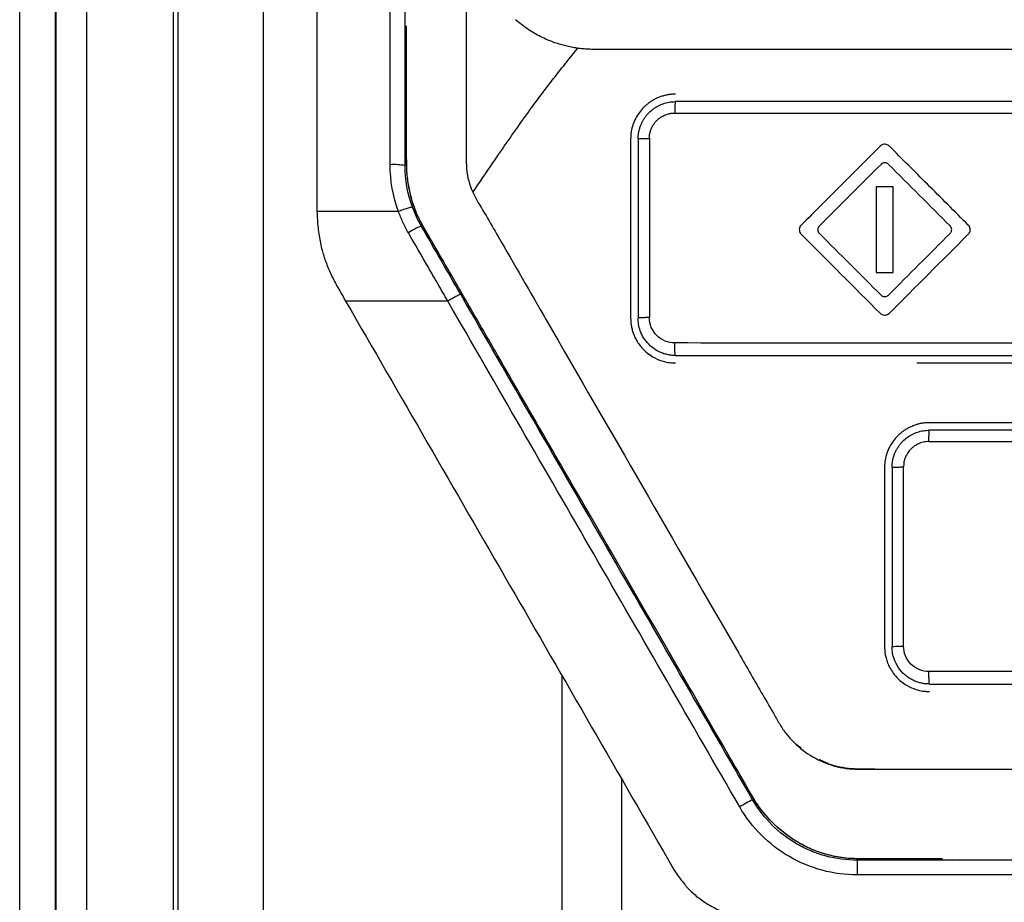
# Model space of a CAD drawing. Header units: millimetres. Extents: x -0.43 to 1.28, y -0.94 to 1.34.
# Tile 54 of 177: x 0.2452 to 0.2781, y 0.2367 to 0.2663. Entities that reach past the tile are written whole.
import ezdxf

# ---------------------------------------------------------------- set-up
doc = ezdxf.new("R2010")
doc.units = ezdxf.units.MM

msp = doc.modelspace()

# ---------------------------------------------------------------- linework, layer by layer
at = {"color": 7, "linetype": 'Continuous', "lineweight": 25}
for p, q in [((0.26564, 0.262297), (0.26564, 0.256297)), ((0.26589, 0.262297), (0.26589, 0.256297)), ((0.274432, 0.260689), (0.27386, 0.260689)), ((0.27386, 0.260689), (0.27386, 0.257829)), ((0.274432, 0.257829), (0.274432, 0.260689)), ((0.25514, 0.259872), (0.25514, 0.25987)), ((0.257866, 0.25987), (0.25514, 0.25987)), ((0.27386, 0.257829), (0.274432, 0.257829)), ((0.259518, 0.25687), (0.256098, 0.25687)), ((0.275223, 0.254797), (0.28114, 0.254797)), ((0.281994, 0.252797), (0.27564, 0.252797)), ((0.27414, 0.251297), (0.27414, 0.245297)), ((0.27439, 0.251297), (0.27439, 0.245297)), ((0.274775, 0.245315), (0.274775, 0.251315)), ((0.271344, 0.241904), (0.271181, 0.242027)), ((0.27223, 0.241381), (0.272183, 0.241394)), ((0.273812, 0.241197), (0.27323, 0.241197)), ((0.27376, 0.241197), (0.273813, 0.241197)), ((0.27323, 0.237656), (0.27323, 0.238147)), ((0.313049, 0.238147), (0.27323, 0.238147)), ((0.313049, 0.237657), (0.27323, 0.237656))]:
    msp.add_line(p, q, dxfattribs=at)
for centre, radius, start, end in [((0.257714, 0.259163), 0.0022745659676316, 80.50143, 93.141344), ((0.259654, 0.256876), 0.0027051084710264, 112.190376, 122.531035), ((0.272739, 0.234205), 0.0066853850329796, 116.811705, 121.052912)]:
    msp.add_arc(centre, radius, start, end, dxfattribs=at)
for points, knots in [([(0.2503390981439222, 0.1899658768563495), (0.2503386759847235, 0.2215317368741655), (0.2503382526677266, 0.2531841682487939), (0.2503374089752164, 0.3162690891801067), (0.2503369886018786, 0.3477014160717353), (0.2503365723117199, 0.3788284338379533)], [0, 0, 0, 0, 0.5, 0.5, 1, 1, 1, 1]), ([(0.2505001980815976, 0.189965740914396), (0.2505000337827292, 0.1908375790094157), (0.2504997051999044, 0.1925811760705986), (0.2504992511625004, 0.1951971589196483), (0.2504988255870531, 0.1978133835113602), (0.2504984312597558, 0.2004298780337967), (0.2504980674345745, 0.2030466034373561), (0.2504977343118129, 0.2056635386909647), (0.2504974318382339, 0.2082806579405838), (0.2504971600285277, 0.210897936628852), (0.2504969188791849, 0.2135153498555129), (0.2504967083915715, 0.216132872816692), (0.2504965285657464, 0.2187504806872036), (0.2504963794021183, 0.2213681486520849), (0.2504962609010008, 0.2239858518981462), (0.2504961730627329, 0.2266035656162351), (0.2504961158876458, 0.2292212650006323), (0.2504960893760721, 0.2318389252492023), (0.2504960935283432, 0.2344565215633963), (0.2504961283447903, 0.2370740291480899), (0.2504961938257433, 0.2396914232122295), (0.2504962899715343, 0.2423086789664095), (0.2504964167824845, 0.2449257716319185), (0.2504965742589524, 0.2475426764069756), (0.2504967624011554, 0.2501593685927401), (0.2504969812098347, 0.2527758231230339), (0.2504972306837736, 0.2553920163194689), (0.2504977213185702, 0.259973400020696), (0.2504985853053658, 0.2665163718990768), (0.2505000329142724, 0.2750151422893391), (0.2505018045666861, 0.283501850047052), (0.2505039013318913, 0.2919819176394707), (0.2505063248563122, 0.3004509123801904), (0.2505086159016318, 0.3075021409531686), (0.2505106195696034, 0.3131346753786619), (0.2505120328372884, 0.316941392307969), (0.2505137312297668, 0.3211623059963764), (0.2505148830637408, 0.3239741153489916), (0.2505156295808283, 0.3257964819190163)], [0, 0, 0, 0, 0.0192438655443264, 0.0384859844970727, 0.0577264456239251, 0.0769653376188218, 0.096202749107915, 0.1154387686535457, 0.1346734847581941, 0.1539069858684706, 0.1731393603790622, 0.1923706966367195, 0.2116010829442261, 0.2308306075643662, 0.2500593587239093, 0.2692874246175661, 0.2885148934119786, 0.3077418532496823, 0.3269683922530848, 0.3461945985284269, 0.3654205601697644, 0.3846463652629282, 0.4038721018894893, 0.4230978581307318, 0.4423237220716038, 0.4615497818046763, 0.4807761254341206, 0.5000028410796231, 0.5625685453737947, 0.625090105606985, 0.6875705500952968, 0.7500128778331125, 0.8125586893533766, 0.8749934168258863, 0.9062483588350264, 0.937488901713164, 0.959485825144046, 1, 1, 1, 1]), ([(0.2533387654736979, 0.3257965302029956), (0.253339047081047, 0.3048860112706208), (0.2533393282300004, 0.2838467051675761), (0.2533398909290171, 0.2416824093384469), (0.2533401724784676, 0.2205574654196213), (0.2533404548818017, 0.1994760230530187)], [0, 0, 0, 0, 0.5, 0.5, 1, 1, 1, 1]), ([(0.2474370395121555, 0.1901625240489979), (0.2474370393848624, 0.1973594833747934), (0.2474370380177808, 0.2045592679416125), (0.2474370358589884, 0.2189644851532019), (0.2474370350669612, 0.2261704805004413), (0.247437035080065, 0.2477845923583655), (0.2474370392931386, 0.2621932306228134), (0.2474370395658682, 0.276584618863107)], [0, 0, 0, 0, 0.2500000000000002, 0.2500000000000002, 0.5000000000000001, 0.5000000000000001, 1, 1, 1, 1]), ([(0.2474403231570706, 0.1901625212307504), (0.2474403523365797, 0.1973595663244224), (0.2474403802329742, 0.2045594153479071), (0.2474404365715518, 0.2189647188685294), (0.2474404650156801, 0.2261707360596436), (0.2474405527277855, 0.2477848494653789), (0.2474406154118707, 0.2621934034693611), (0.2474406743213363, 0.2765846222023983)], [0, 0, 0, 0, 0.2500000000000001, 0.2500000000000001, 0.5000000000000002, 0.5000000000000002, 1, 1, 1, 1]), ([(0.2451929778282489, 0.1881512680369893), (0.2451669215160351, 0.1898887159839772), (0.2451887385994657, 0.1916265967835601), (0.2451887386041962, 0.1973618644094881), (0.2451887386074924, 0.2013581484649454), (0.2451887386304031, 0.2291348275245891), (0.2451887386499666, 0.2528536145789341), (0.2451887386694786, 0.2765099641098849)], [0, 0, 0, 0, 0.0171550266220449, 0.0171550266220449, 0.056636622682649, 0.056636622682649, 0.2916997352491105, 0.2916997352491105, 0.2916997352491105, 0.2916997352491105]), ([(0.2463963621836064, 0.2765099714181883), (0.2463969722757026, 0.2617953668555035), (0.2463975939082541, 0.247062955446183), (0.2463988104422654, 0.2175947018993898), (0.2463994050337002, 0.2028665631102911), (0.2464000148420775, 0.1881511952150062)], [0, 0, 0, 0, 0.5, 0.5, 1, 1, 1, 1]), ([(0.2601395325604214, 0.2684402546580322), (0.2601395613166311, 0.2662900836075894), (0.2601395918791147, 0.2640048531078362), (0.2601396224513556, 0.2617188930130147), (0.260139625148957, 0.2615171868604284), (0.2601386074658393, 0.2614497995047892), (0.260144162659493, 0.2613161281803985), (0.2601501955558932, 0.261249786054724), (0.2601954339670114, 0.2609209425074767), (0.2602799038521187, 0.2606670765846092), (0.2605143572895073, 0.260187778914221), (0.2606632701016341, 0.2599614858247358), (0.2609331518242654, 0.2594971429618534), (0.2610666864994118, 0.2592643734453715), (0.2617378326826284, 0.2581019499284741), (0.2644226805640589, 0.2534518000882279), (0.2673774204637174, 0.2483341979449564), (0.2699302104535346, 0.2439127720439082), (0.270333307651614, 0.2432146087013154), (0.2705348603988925, 0.2428655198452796), (0.2705996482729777, 0.2427474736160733), (0.2707432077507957, 0.2425211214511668), (0.2711377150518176, 0.2419808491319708), (0.2719115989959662, 0.2414241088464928), (0.2726889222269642, 0.2412361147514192), (0.2730870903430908, 0.241197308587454), (0.2732216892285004, 0.2411967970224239), (0.2734907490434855, 0.2411968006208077), (0.2757777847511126, 0.2411968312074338), (0.2823711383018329, 0.2411969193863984), (0.2931398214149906, 0.2411970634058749), (0.3039085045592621, 0.2411972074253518), (0.3105018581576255, 0.241197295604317), (0.3127888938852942, 0.2411973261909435), (0.3130579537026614, 0.2411973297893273), (0.3131923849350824, 0.2412003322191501), (0.3135911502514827, 0.2412426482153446), (0.3143723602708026, 0.2414306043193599), (0.3151514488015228, 0.241976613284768), (0.3155396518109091, 0.2425195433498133), (0.3156796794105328, 0.2427481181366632), (0.3157448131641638, 0.2428659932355), (0.3159463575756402, 0.2432150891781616), (0.3163494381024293, 0.243913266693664), (0.3189021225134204, 0.2483347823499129), (0.3218567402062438, 0.2534524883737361), (0.3245414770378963, 0.2581027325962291), (0.3252125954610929, 0.2592651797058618), (0.3253460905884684, 0.2594979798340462), (0.3256160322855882, 0.2599622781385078), (0.3257655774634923, 0.2601880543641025), (0.325998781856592, 0.2606683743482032), (0.3261046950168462, 0.2609854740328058), (0.326135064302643, 0.2613170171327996), (0.3261406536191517, 0.2614506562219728), (0.326139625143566, 0.2615180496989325), (0.3261396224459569, 0.2617197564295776), (0.3261395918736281, 0.2640057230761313), (0.3261395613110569, 0.2662909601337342), (0.3261395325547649, 0.2684411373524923)], [0, 0, 0, 0, 0.0624999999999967, 0.0664062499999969, 0.0664062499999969, 0.0683593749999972, 0.0683593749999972, 0.0703124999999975, 0.0703124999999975, 0.0781249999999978, 0.0781249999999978, 0.0859374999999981, 0.0859374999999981, 0.0937499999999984, 0.0937499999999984, 0.1249999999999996, 0.2500000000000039, 0.2656250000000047, 0.2734375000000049, 0.2734375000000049, 0.2773437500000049, 0.2773437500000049, 0.2812500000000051, 0.296875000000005, 0.3046875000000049, 0.3046875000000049, 0.3085937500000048, 0.3085937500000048, 0.3125000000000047, 0.3750000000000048, 0.5000000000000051, 0.6250000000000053, 0.6875000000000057, 0.6914062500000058, 0.6914062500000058, 0.6953125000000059, 0.6953125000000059, 0.7031250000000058, 0.7187500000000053, 0.7226562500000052, 0.7226562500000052, 0.7265625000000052, 0.7265625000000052, 0.734375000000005, 0.7500000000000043, 0.8749999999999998, 0.9062499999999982, 0.9062499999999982, 0.9140624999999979, 0.9140624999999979, 0.9218749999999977, 0.9218749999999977, 0.9296874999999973, 0.9316406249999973, 0.9316406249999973, 0.9335937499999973, 0.9335937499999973, 0.9374999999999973, 1, 1, 1, 1]), ([(0.2760823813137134, 0.2381968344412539), (0.2756498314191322, 0.2381969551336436), (0.2747625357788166, 0.2381972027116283), (0.2736852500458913, 0.2381957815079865), (0.2729414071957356, 0.238198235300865), (0.2725598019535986, 0.2382529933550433), (0.2721768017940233, 0.2383363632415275), (0.2717047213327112, 0.2384968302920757), (0.2710833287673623, 0.2388185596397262), (0.2704427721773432, 0.2393081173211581), (0.2699388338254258, 0.239897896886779), (0.269634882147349, 0.2404218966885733), (0.2693326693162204, 0.2409491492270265), (0.2685085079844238, 0.2423731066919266), (0.2667976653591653, 0.2453397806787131), (0.2642042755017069, 0.2498297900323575), (0.2619008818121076, 0.2538196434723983), (0.2602336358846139, 0.2567076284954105), (0.2595133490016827, 0.2579545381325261), (0.2590232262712, 0.2588042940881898), (0.2588020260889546, 0.2591856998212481), (0.2586324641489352, 0.2594831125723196), (0.2585140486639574, 0.2597122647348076), (0.2584209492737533, 0.2599370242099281), (0.2583088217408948, 0.2602621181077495), (0.258207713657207, 0.2606886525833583), (0.2581474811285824, 0.2611564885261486), (0.2581409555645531, 0.2616945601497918), (0.2581387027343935, 0.2625009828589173), (0.258139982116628, 0.2636095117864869), (0.2581396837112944, 0.2648739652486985), (0.2581397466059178, 0.2656904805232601), (0.2581397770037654, 0.2660851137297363)], [0, 0, 0, 0, 0.0360338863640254, 0.0739168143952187, 0.0898368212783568, 0.0978827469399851, 0.1059852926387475, 0.1224784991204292, 0.1392494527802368, 0.1641034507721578, 0.1891842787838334, 0.2032990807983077, 0.2145465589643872, 0.2398504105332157, 0.3404320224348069, 0.5000483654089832, 0.672189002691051, 0.7246628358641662, 0.7782062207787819, 0.7923123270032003, 0.806497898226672, 0.8149885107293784, 0.8208725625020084, 0.8280044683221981, 0.8352655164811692, 0.8495523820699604, 0.8645061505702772, 0.8745262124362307, 0.8944412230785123, 0.9318326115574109, 0.9670537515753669, 1, 1, 1, 1]), ([(0.2634701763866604, 0.2654118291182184), (0.2634108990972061, 0.2654272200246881), (0.2632870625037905, 0.2654593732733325), (0.2630970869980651, 0.2655210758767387), (0.2628957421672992, 0.2655974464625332), (0.2626847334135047, 0.2656915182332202), (0.2624649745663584, 0.2658055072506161), (0.2622387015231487, 0.265942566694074), (0.2620074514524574, 0.2661030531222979), (0.2618596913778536, 0.2662271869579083), (0.261783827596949, 0.2662909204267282)], [0, 0, 0, 0, 0.095627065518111, 0.1997751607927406, 0.3118255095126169, 0.4319384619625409, 0.56058630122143, 0.698456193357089, 0.8451797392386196, 1, 1, 1, 1]), ([(0.26035844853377, 0.260509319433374), (0.2605819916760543, 0.260839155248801), (0.2609731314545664, 0.26141627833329), (0.2615361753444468, 0.2622375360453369), (0.2621636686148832, 0.2631302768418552), (0.2629317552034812, 0.2641702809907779), (0.2635541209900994, 0.2649454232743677), (0.2638672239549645, 0.2653353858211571)], [0, 0, 0, 0, 0.2002559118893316, 0.3503934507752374, 0.5004325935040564, 0.7486750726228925, 1, 1, 1, 1]), ([(0.2644230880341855, 0.2652966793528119), (0.2643586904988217, 0.2652975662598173), (0.2642301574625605, 0.2652993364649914), (0.2640380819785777, 0.2653136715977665), (0.2638473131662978, 0.2653367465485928), (0.2636576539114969, 0.2653685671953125), (0.263532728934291, 0.2653973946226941), (0.2634701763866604, 0.2654118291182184)], [0, 0, 0, 0, 0.2007021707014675, 0.4005876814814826, 0.6001228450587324, 0.799773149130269, 1, 1, 1, 1]), ([(0.3218560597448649, 0.265297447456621), (0.3211959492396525, 0.2652974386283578), (0.3198759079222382, 0.2652974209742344), (0.3178954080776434, 0.2652973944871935), (0.3159149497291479, 0.2652973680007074), (0.3139344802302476, 0.2652973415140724), (0.3119540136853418, 0.2652973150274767), (0.3099735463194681, 0.2652972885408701), (0.3079930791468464, 0.2652972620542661), (0.3060126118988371, 0.265297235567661), (0.3040321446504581, 0.2652972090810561), (0.3020516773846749, 0.2652971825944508), (0.3000712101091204, 0.2652971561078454), (0.2980907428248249, 0.2652971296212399), (0.2961102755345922, 0.2652971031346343), (0.2941298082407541, 0.2652970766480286), (0.2921493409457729, 0.265297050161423), (0.2901688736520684, 0.2652970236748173), (0.2881884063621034, 0.2652969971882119), (0.2862079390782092, 0.2652969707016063), (0.2842274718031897, 0.2652969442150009), (0.2822470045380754, 0.2652969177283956), (0.2802665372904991, 0.2652968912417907), (0.2782860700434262, 0.2652968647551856), (0.2763056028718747, 0.2652968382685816), (0.2743251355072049, 0.265296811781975), (0.2723446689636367, 0.2652967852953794), (0.2703641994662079, 0.2652967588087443), (0.2683837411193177, 0.2652967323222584), (0.2664032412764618, 0.2652967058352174), (0.265083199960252, 0.2652966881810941), (0.264423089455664, 0.2652966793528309)], [0, 0, 0, 0, 0.0345266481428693, 0.0690438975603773, 0.1035524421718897, 0.1380529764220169, 0.1725461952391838, 0.2070327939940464, 0.2415134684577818, 0.2759889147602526, 0.3104598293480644, 0.3449269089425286, 0.3793908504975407, 0.4138523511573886, 0.4483121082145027, 0.482770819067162, 0.5172291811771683, 0.5516878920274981, 0.5861476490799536, 0.6206091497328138, 0.6550730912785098, 0.6895401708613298, 0.7240110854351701, 0.758486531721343, 0.7929672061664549, 0.82745380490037, 0.8619470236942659, 0.8964475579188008, 0.9309561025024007, 0.9654733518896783, 1, 1, 1, 1]), ([(0.2671395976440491, 0.2637967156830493), (0.2670975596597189, 0.2637956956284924), (0.2670141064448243, 0.2637936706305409), (0.26689069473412, 0.2637775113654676), (0.2667707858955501, 0.2637523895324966), (0.2666550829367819, 0.2637179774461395), (0.2665442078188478, 0.2636751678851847), (0.2664386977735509, 0.2636245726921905), (0.2663390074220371, 0.2635669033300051), (0.2662455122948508, 0.2635028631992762), (0.2661585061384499, 0.2634331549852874), (0.2660491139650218, 0.2633314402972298), (0.2659253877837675, 0.2631873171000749), (0.2658026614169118, 0.2629903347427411), (0.2657109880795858, 0.262772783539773), (0.2656510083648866, 0.2625392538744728), (0.2656434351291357, 0.2623780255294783), (0.2656396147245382, 0.2622966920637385)], [0, 0, 0, 0, 0.0536020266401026, 0.1064099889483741, 0.1584249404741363, 0.209647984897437, 0.2600802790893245, 0.3097230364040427, 0.3585775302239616, 0.4066450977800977, 0.4539271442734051, 0.5004251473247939, 0.5967242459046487, 0.6948189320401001, 0.7947218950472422, 0.8964451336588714, 1, 1, 1, 1]), ([(0.2658896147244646, 0.2622966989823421), (0.2658905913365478, 0.2623342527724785), (0.2658925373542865, 0.2624090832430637), (0.2659081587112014, 0.26252002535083), (0.2659326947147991, 0.2626283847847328), (0.265966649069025, 0.2627333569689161), (0.2660093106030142, 0.262834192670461), (0.2660602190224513, 0.2629302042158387), (0.2661187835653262, 0.2630207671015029), (0.2661844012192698, 0.2631053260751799), (0.2662723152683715, 0.2632006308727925), (0.2663905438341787, 0.2633028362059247), (0.2665475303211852, 0.263403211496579), (0.2667272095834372, 0.263482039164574), (0.2669270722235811, 0.263536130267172), (0.2670676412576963, 0.2635431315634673), (0.2671396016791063, 0.263546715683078)], [0, 0, 0, 0, 0.0574115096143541, 0.1143993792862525, 0.1709645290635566, 0.2271078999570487, 0.2828304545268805, 0.3381331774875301, 0.3930170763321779, 0.4474831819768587, 0.5015325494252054, 0.5909947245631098, 0.6855696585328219, 0.7852606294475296, 0.8900701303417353, 1, 1, 1, 1]), ([(0.2671395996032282, 0.2635467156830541), (0.2671369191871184, 0.2635467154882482), (0.2671340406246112, 0.263538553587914), (0.2671284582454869, 0.2635018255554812), (0.2671257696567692, 0.263473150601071), (0.2671212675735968, 0.2633995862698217), (0.2671194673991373, 0.2633549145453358), (0.2671170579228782, 0.263261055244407), (0.2671164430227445, 0.2632121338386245), (0.2671163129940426, 0.2631662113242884)], [0, 0, 0, 0, 0.25, 0.25, 0.5, 0.5, 0.75, 0.75, 1, 1, 1, 1]), ([(0.2662661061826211, 0.2623183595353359), (0.2662667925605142, 0.2623437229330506), (0.2662679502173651, 0.2623865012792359), (0.2662763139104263, 0.2624486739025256), (0.2662899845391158, 0.2625195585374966), (0.2663138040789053, 0.2626000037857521), (0.2663875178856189, 0.262774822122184), (0.2664958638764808, 0.2629128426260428), (0.2666183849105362, 0.2630051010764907), (0.266648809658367, 0.2630258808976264), (0.2666784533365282, 0.2630443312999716), (0.2667375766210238, 0.2630782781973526), (0.266834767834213, 0.2631216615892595), (0.2669450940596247, 0.2631502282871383), (0.267039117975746, 0.2631638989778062), (0.2670869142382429, 0.2631653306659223), (0.2671163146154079, 0.2631662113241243)], [0, 0, 0, 0, 0.057271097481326, 0.0965944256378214, 0.1415092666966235, 0.2202343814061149, 0.2853458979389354, 0.569862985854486, 0.5984488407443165, 0.6316433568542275, 0.6529734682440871, 0.6772564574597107, 0.7855383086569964, 0.8920291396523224, 0.9335850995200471, 1, 1, 1, 1]), ([(0.2589844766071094, 0.2588708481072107), (0.2589075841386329, 0.2590040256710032), (0.2588305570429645, 0.2591374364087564), (0.2586762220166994, 0.2594047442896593), (0.25859895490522, 0.2595387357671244), (0.2584035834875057, 0.2599548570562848), (0.2582145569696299, 0.2605371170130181), (0.2581484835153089, 0.2611499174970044), (0.2581375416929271, 0.2616118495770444), (0.2581396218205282, 0.261766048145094), (0.2581396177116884, 0.2620732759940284), (0.2581396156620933, 0.2622265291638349), (0.2581396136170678, 0.2623794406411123)], [0, 0, 0, 0, 0.1249999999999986, 0.1249999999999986, 0.2499999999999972, 0.2499999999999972, 0.4999999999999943, 0.7499999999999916, 0.7499999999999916, 0.8749999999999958, 0.8749999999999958, 1, 1, 1, 1]), ([(0.2658896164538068, 0.2622987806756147), (0.265889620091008, 0.2623009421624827), (0.2658976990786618, 0.2623032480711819), (0.2659339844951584, 0.2623076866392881), (0.2659622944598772, 0.2623098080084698), (0.2660349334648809, 0.2623133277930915), (0.26607909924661, 0.2623147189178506), (0.2661719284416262, 0.2623165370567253), (0.2662204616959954, 0.2623169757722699), (0.2662661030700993, 0.2623170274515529)], [0, 0, 0, 0, 0.25, 0.25, 0.5, 0.5, 0.75, 0.75, 1, 1, 1, 1]), ([(0.2739927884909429, 0.2620557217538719), (0.273575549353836, 0.2616384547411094), (0.272694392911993, 0.2607572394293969), (0.2718132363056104, 0.2598760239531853), (0.2713493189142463, 0.2594120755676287)], [0, 0, 0, 0, 0.473513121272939, 0.9999999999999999, 0.9999999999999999, 0.9999999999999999, 0.9999999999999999]), ([(0.2742617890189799, 0.262085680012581), (0.2742204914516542, 0.2621117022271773), (0.2741703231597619, 0.2621229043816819), (0.2740739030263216, 0.2621123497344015), (0.274027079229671, 0.2620900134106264), (0.2739927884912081, 0.262055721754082)], [0, 0, 0, 0, 0.5, 0.5, 1, 1, 1, 1]), ([(0.2769429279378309, 0.2594121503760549), (0.2764856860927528, 0.2598693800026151), (0.2756043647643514, 0.2607506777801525), (0.2747232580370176, 0.2616317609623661), (0.2742992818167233, 0.2620557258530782)], [0, 0, 0, 0, 0.5188140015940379, 1, 1, 1, 1]), ([(0.2740507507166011, 0.2614714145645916), (0.2740455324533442, 0.2614678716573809), (0.2740348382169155, 0.2614606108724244), (0.2740254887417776, 0.2614516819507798), (0.274020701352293, 0.2614471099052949)], [0, 0, 0, 0, 0.4879509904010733, 1, 1, 1, 1]), ([(0.2742713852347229, 0.2614471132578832), (0.2742612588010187, 0.2614561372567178), (0.2742413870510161, 0.2614738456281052), (0.2742048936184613, 0.2614910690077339), (0.2741590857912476, 0.2615004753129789), (0.2741042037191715, 0.2614991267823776), (0.2740682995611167, 0.2614805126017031), (0.2740507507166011, 0.2614714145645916)], [0, 0, 0, 0, 0.1695983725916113, 0.3328137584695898, 0.4987136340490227, 0.7549866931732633, 1, 1, 1, 1]), ([(0.2551397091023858, 0.2598699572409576), (0.2551430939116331, 0.2597760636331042), (0.255149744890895, 0.2595915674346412), (0.2551735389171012, 0.2593205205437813), (0.2552074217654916, 0.259060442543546), (0.2552523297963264, 0.2588117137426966), (0.2553214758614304, 0.2585170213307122), (0.2554321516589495, 0.2581703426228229), (0.2555979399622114, 0.2577670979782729), (0.2557381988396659, 0.2575039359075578), (0.2558101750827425, 0.2573688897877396)], [0, 0, 0, 0, 0.1076864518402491, 0.2115984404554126, 0.31174984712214, 0.408222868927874, 0.501171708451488, 0.6584970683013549, 0.8247519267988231, 1, 1, 1, 1]), ([(0.2583358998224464, 0.2600152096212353), (0.2583349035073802, 0.2600179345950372), (0.2583239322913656, 0.2600172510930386), (0.2582770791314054, 0.2600065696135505), (0.2582410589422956, 0.259996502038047), (0.2581497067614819, 0.2599682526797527), (0.2580946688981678, 0.2599501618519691), (0.2579802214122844, 0.2599109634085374), (0.257921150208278, 0.2598899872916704), (0.2578663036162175, 0.259869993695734)], [0, 0, 0, 0, 0.25, 0.25, 0.5, 0.5, 0.75, 0.75, 1, 1, 1, 1]), ([(0.2581992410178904, 0.2591568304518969), (0.2581670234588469, 0.259214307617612), (0.2581026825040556, 0.2593290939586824), (0.2580159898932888, 0.2595062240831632), (0.2579360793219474, 0.2596861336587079), (0.257889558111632, 0.2598087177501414), (0.2578663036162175, 0.2598699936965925)], [0, 0, 0, 0, 0.2507927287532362, 0.500852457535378, 0.7504917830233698, 1, 1, 1, 1]), ([(0.2769725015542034, 0.2591426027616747), (0.2769987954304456, 0.2591839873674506), (0.2770100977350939, 0.2592343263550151), (0.2769996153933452, 0.2593309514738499), (0.2769772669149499, 0.2593778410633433), (0.2769429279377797, 0.2594121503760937)], [0, 0, 0, 0, 0.5, 0.5, 1, 1, 1, 1]), ([(0.2595183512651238, 0.2568700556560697), (0.259408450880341, 0.2570606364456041), (0.2591886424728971, 0.2574418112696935), (0.2587488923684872, 0.2582040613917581), (0.2584191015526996, 0.2587757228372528), (0.2581992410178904, 0.2591568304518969)], [0, 0, 0, 0, 0.2499869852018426, 0.4999913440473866, 1, 1, 1, 1]), ([(0.2713196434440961, 0.2593750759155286), (0.2712936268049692, 0.25933405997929), (0.2712821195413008, 0.2592833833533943), (0.2712926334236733, 0.2591868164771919), (0.2713149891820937, 0.2591399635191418), (0.2713493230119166, 0.2591056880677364)], [0, 0, 0, 0, 0.5, 0.5, 1, 1, 1, 1]), ([(0.2719578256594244, 0.2593842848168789), (0.2719488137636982, 0.2593741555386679), (0.2719311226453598, 0.2593542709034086), (0.2719139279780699, 0.2593177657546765), (0.271904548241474, 0.2592719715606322), (0.2719058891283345, 0.2592171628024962), (0.2719243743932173, 0.2591813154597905), (0.2719334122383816, 0.2591637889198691)], [0, 0, 0, 0, 0.1693972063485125, 0.3325411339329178, 0.4985343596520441, 0.7548226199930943, 0.9999999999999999, 0.9999999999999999, 0.9999999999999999, 0.9999999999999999]), ([(0.2719334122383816, 0.2591637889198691), (0.2719369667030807, 0.259158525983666), (0.2719442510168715, 0.259147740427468), (0.2719532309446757, 0.2591383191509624), (0.2719578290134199, 0.2591334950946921)], [0, 0, 0, 0, 0.4879615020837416, 0.9999999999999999, 0.9999999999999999, 0.9999999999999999, 0.9999999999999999]), ([(0.2763588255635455, 0.2593539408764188), (0.2763552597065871, 0.2593592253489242), (0.2763479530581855, 0.2593700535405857), (0.276338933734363, 0.2593795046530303), (0.2763343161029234, 0.2593843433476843)], [0, 0, 0, 0, 0.4880290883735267, 1, 1, 1, 1]), ([(0.2763343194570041, 0.2591335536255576), (0.2763433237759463, 0.2591436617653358), (0.2763610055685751, 0.2591635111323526), (0.2763781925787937, 0.2591999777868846), (0.2763875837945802, 0.2592457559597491), (0.276386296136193, 0.2593005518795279), (0.2763678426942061, 0.2593364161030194), (0.2763588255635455, 0.2593539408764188)], [0, 0, 0, 0, 0.1692415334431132, 0.3323398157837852, 0.4983914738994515, 0.7548929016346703, 1, 1, 1, 1]), ([(0.2599513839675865, 0.2570961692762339), (0.2599501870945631, 0.2570982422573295), (0.2599398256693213, 0.2570952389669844), (0.2598963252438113, 0.2570759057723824), (0.25986306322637, 0.2570594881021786), (0.25977892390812, 0.2570155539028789), (0.2597283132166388, 0.2569881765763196), (0.2596230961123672, 0.2569298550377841), (0.2595687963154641, 0.2568990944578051), (0.2595183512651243, 0.2568700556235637)], [0, 0, 0, 0, 0.25, 0.25, 0.5, 0.5, 0.75, 0.75, 1, 1, 1, 1]), ([(0.2697230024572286, 0.2401717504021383), (0.2680940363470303, 0.2429931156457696), (0.2664652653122, 0.2458141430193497), (0.2640223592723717, 0.2500452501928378), (0.2632081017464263, 0.2514555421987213), (0.2615796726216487, 0.254275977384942), (0.260765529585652, 0.2556860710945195), (0.2599513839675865, 0.2570961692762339)], [0, 0, 0, 0, 0.5000000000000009, 0.5000000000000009, 0.7500000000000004, 0.7500000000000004, 1, 1, 1, 1]), ([(0.2560982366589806, 0.2568699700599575), (0.257013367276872, 0.2552855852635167), (0.2579284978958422, 0.2537011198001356), (0.2597587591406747, 0.2505316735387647), (0.260673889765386, 0.2489467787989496), (0.2625041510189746, 0.2457766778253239), (0.263419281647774, 0.2441914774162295), (0.2652495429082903, 0.2410208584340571), (0.2661646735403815, 0.2394354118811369), (0.2670798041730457, 0.2378499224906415)], [0, 0, 0, 0, 0.25, 0.25, 0.5, 0.5, 0.75, 0.75, 1, 1, 1, 1]), ([(0.2692899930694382, 0.2399323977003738), (0.2676613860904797, 0.242756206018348), (0.266032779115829, 0.2455796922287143), (0.2635898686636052, 0.2498141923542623), (0.2627755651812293, 0.25122556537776), (0.2611469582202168, 0.2540480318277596), (0.2603326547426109, 0.2554590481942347), (0.2595183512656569, 0.2568700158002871)], [0, 0, 0, 0, 0.4999999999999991, 0.4999999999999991, 0.7499999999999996, 0.7499999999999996, 1, 1, 1, 1]), ([(0.2740207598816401, 0.2570707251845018), (0.2740308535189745, 0.2570617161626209), (0.2740506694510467, 0.2570440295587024), (0.2740871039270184, 0.2570268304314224), (0.274132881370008, 0.2570174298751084), (0.2741877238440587, 0.2570187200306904), (0.2742236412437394, 0.2570372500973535), (0.2742411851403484, 0.2570463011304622)], [0, 0, 0, 0, 0.1693550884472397, 0.3324796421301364, 0.4984558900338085, 0.7550201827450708, 1, 1, 1, 1]), ([(0.2742411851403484, 0.2570463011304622), (0.2742464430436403, 0.2570498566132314), (0.2742572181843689, 0.2570571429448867), (0.2742666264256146, 0.2570661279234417), (0.2742714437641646, 0.2570707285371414)], [0, 0, 0, 0, 0.4879660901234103, 1, 1, 1, 1]), ([(0.2740303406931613, 0.2564321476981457), (0.2740716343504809, 0.256406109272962), (0.2741218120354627, 0.2563949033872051), (0.2742182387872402, 0.2564054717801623), (0.2742650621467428, 0.2564278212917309), (0.2742993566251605, 0.2564621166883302)], [0, 0, 0, 0, 0.5, 0.5, 1, 1, 1, 1]), ([(0.265639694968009, 0.2562966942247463), (0.2656405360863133, 0.2562586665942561), (0.2656422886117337, 0.2561794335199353), (0.265657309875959, 0.2560565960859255), (0.2656839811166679, 0.2559261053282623), (0.2657254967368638, 0.2557895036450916), (0.2657838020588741, 0.255648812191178), (0.2658610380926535, 0.255506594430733), (0.265959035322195, 0.2553659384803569), (0.2661378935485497, 0.2551642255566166), (0.2664072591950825, 0.2549665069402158), (0.2667352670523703, 0.2548426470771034), (0.2669724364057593, 0.2548011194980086), (0.2670960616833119, 0.254797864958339), (0.2671397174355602, 0.2547967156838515)], [0, 0, 0, 0, 0.0484251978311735, 0.1008970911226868, 0.1574162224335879, 0.217982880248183, 0.2825971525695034, 0.351258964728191, 0.4239681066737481, 0.5007242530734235, 0.6946083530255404, 0.8425660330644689, 0.9444053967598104, 1, 1, 1, 1]), ([(0.2662664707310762, 0.2563155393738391), (0.2662207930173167, 0.2563154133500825), (0.2661722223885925, 0.2563148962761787), (0.2660793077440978, 0.2563129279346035), (0.2660350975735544, 0.2563114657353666), (0.2659624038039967, 0.2563078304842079), (0.2659340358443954, 0.2563056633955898), (0.2658978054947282, 0.2563011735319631), (0.2658896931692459, 0.2562988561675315), (0.2658896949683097, 0.2562966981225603)], [0, 0, 0, 0, 0.25, 0.25, 0.5, 0.5, 0.75, 0.75, 1, 1, 1, 1]), ([(0.2671397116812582, 0.2550467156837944), (0.267103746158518, 0.2550476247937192), (0.2670243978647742, 0.2550496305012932), (0.2668953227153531, 0.2550682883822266), (0.2667474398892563, 0.2551060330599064), (0.2665849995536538, 0.2551714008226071), (0.2664146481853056, 0.2552713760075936), (0.2662328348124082, 0.2554236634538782), (0.266071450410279, 0.2556276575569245), (0.265958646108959, 0.2558647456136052), (0.2658993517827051, 0.2560882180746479), (0.2658927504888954, 0.2562307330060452), (0.265889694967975, 0.256296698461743)], [0, 0, 0, 0, 0.0549919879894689, 0.1213250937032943, 0.198994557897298, 0.2879945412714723, 0.3883182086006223, 0.4999577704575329, 0.6491870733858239, 0.7822829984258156, 0.8992259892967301, 1, 1, 1, 1]), ([(0.2671173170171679, 0.2554654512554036), (0.266894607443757, 0.2554654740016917), (0.2666731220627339, 0.2555572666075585), (0.2663588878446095, 0.2558711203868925), (0.266266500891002, 0.2560915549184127), (0.2662664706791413, 0.2563155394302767)], [0, 0, 0, 0, 0.5, 0.5, 1, 1, 1, 1]), ([(0.267139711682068, 0.2550467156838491), (0.2671370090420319, 0.2550467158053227), (0.26713407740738, 0.2550557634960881), (0.267128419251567, 0.2550968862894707), (0.2671257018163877, 0.2551292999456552), (0.2671212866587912, 0.2552118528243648), (0.2671195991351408, 0.255261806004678), (0.2671175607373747, 0.2553645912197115), (0.2671171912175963, 0.2554172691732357), (0.2671173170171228, 0.2554654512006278)], [0, 0, 0, 0, 0.25, 0.25, 0.5, 0.5, 0.75, 0.75, 1, 1, 1, 1]), ([(0.2756397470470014, 0.2527968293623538), (0.2755981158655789, 0.2527958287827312), (0.2755153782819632, 0.2527938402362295), (0.2753928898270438, 0.2527779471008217), (0.2752735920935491, 0.2527531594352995), (0.2751581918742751, 0.2527190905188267), (0.2750473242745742, 0.2526765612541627), (0.2749415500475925, 0.2526261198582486), (0.2748413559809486, 0.2525684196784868), (0.2747471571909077, 0.2525041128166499), (0.2746592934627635, 0.2524338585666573), (0.2745504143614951, 0.2523326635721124), (0.2744277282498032, 0.2521901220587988), (0.2743055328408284, 0.2519955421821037), (0.2742129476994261, 0.2517784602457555), (0.2741515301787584, 0.2515430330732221), (0.2741437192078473, 0.2513796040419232), (0.2741397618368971, 0.2512968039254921)], [0, 0, 0, 0, 0.0530421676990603, 0.1054157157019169, 0.1571213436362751, 0.2081597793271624, 0.2585317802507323, 0.3082381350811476, 0.3572796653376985, 0.4056572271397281, 0.4533717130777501, 0.500424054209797, 0.5948337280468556, 0.6919897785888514, 0.7918988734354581, 0.8945670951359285, 1, 1, 1, 1]), ([(0.2743897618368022, 0.2512968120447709), (0.2743906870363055, 0.2513333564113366), (0.2743925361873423, 0.2514063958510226), (0.274407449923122, 0.2515150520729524), (0.2744310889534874, 0.2516218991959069), (0.2744641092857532, 0.2517261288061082), (0.274505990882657, 0.2518269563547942), (0.274556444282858, 0.2519236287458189), (0.2746150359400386, 0.2520154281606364), (0.2746813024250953, 0.2521016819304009), (0.2747722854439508, 0.2522009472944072), (0.274895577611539, 0.2523070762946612), (0.275058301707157, 0.2524091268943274), (0.2752393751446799, 0.2524861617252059), (0.2754352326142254, 0.252537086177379), (0.2755710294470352, 0.2525435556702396), (0.2756397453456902, 0.2525468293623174)], [0, 0, 0, 0, 0.0558727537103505, 0.1116701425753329, 0.1673926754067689, 0.2230408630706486, 0.2786152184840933, 0.3341162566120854, 0.3895444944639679, 0.4449004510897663, 0.5001846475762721, 0.5951629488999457, 0.6926310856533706, 0.7925917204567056, 0.8950472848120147, 1, 1, 1, 1]), ([(0.27562494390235, 0.2521647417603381), (0.2756250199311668, 0.2522107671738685), (0.2756254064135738, 0.2522598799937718), (0.2756269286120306, 0.252354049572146), (0.2756280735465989, 0.2523989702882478), (0.2756309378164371, 0.2524728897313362), (0.2756326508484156, 0.2525017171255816), (0.2756362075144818, 0.2525386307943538), (0.2756380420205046, 0.2525468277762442), (0.2756397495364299, 0.2525468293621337)], [0, 0, 0, 0, 0.25, 0.25, 0.5, 0.5, 0.75, 0.75, 1, 1, 1, 1]), ([(0.2756248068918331, 0.2521649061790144), (0.2755919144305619, 0.2521639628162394), (0.2755271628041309, 0.2521621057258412), (0.2754322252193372, 0.2521463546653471), (0.2753414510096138, 0.2521209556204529), (0.2752548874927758, 0.2520850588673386), (0.2751725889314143, 0.2520389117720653), (0.2750945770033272, 0.2519824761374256), (0.2750043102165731, 0.2519008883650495), (0.2749107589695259, 0.2517900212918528), (0.274831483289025, 0.251643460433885), (0.2747826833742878, 0.2514833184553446), (0.2747772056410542, 0.2513718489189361), (0.2747744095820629, 0.2513149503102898)], [0, 0, 0, 0, 0.0738253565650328, 0.1453315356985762, 0.2154158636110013, 0.2850306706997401, 0.3551474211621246, 0.426717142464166, 0.5006348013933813, 0.6278659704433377, 0.7500945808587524, 0.8724380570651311, 0.9999999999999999, 0.9999999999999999, 0.9999999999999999, 0.9999999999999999]), ([(0.2743897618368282, 0.2512968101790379), (0.274389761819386, 0.2512988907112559), (0.2743980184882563, 0.2513011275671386), (0.2744352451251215, 0.2513054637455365), (0.2744643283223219, 0.2513075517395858), (0.2745388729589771, 0.251311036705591), (0.2745841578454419, 0.2513124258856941), (0.2746789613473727, 0.2513142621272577), (0.2747283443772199, 0.2513147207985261), (0.274774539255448, 0.2513148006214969)], [0, 0, 0, 0, 0.25, 0.25, 0.5, 0.5, 0.75, 0.75, 1, 1, 1, 1]), ([(0.2741398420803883, 0.24529680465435), (0.2741405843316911, 0.2452612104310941), (0.2741422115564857, 0.2451831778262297), (0.2741572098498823, 0.2450565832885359), (0.2741872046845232, 0.2449116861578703), (0.2742388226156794, 0.2447511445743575), (0.2743176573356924, 0.2445791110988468), (0.2744296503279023, 0.2444015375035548), (0.2746125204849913, 0.2441882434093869), (0.2748675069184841, 0.2439939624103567), (0.2751614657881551, 0.2438659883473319), (0.2753916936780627, 0.2438133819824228), (0.2755432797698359, 0.2437981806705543), (0.2756169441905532, 0.2437971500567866), (0.2756398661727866, 0.2437968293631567)], [0, 0, 0, 0, 0.0453527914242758, 0.0994261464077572, 0.1622178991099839, 0.233725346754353, 0.3139453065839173, 0.4028741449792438, 0.5005077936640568, 0.6709958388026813, 0.8062745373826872, 0.9062416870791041, 0.9708254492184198, 1, 1, 1, 1]), ([(0.2743898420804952, 0.2452968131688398), (0.2743898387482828, 0.2453014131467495), (0.2744308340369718, 0.2453059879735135), (0.2745726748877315, 0.2453126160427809), (0.2746727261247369, 0.2453146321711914), (0.2747748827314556, 0.2453148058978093)], [0, 0, 0, 0, 0.5, 0.5, 1, 1, 1, 1]), ([(0.2756398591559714, 0.2440468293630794), (0.2756026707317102, 0.2440477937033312), (0.2755251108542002, 0.2440498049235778), (0.2754050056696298, 0.2440670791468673), (0.2752778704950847, 0.244097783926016), (0.2751458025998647, 0.2441455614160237), (0.2750115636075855, 0.2442125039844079), (0.2748785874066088, 0.2443008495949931), (0.2747132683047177, 0.2444451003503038), (0.2745547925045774, 0.2446515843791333), (0.2744452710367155, 0.2449036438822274), (0.2743967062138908, 0.2451168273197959), (0.2743918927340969, 0.2452430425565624), (0.2743898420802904, 0.2452968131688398)], [0, 0, 0, 0, 0.0568541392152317, 0.1185745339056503, 0.1851607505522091, 0.2566121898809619, 0.3329281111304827, 0.4141076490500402, 0.5001498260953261, 0.6678121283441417, 0.8070520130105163, 0.9177996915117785, 1, 1, 1, 1]), ([(0.2756256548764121, 0.2444647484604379), (0.2754029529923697, 0.2444647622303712), (0.275181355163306, 0.2445566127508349), (0.274867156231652, 0.2448705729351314), (0.2747749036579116, 0.2450910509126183), (0.2747748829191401, 0.2453148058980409)], [0, 0, 0, 0, 0.5, 0.5, 1, 1, 1, 1]), ([(0.2633398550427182, 0.2443275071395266), (0.2633398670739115, 0.2434279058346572), (0.2633398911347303, 0.241628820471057), (0.2633399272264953, 0.2389301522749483), (0.2633399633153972, 0.2362316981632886), (0.2633399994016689, 0.2335334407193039), (0.2633400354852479, 0.2308353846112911), (0.263340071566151, 0.2281375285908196), (0.2633401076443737, 0.2254398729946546), (0.2633401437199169, 0.2227424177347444), (0.2633401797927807, 0.2200451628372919), (0.2633402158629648, 0.2173481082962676), (0.2633402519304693, 0.2146512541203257), (0.2633402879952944, 0.2119546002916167), (0.2633403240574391, 0.2092581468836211), (0.2633403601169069, 0.2065618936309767), (0.2633403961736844, 0.2038658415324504), (0.2633404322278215, 0.2011699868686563), (0.2633404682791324, 0.1984743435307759), (0.2633405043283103, 0.1957788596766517), (0.263340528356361, 0.1939822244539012), (0.2633405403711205, 0.1930838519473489)], [0, 0, 0, 0, 0.0526534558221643, 0.1053000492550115, 0.1579405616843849, 0.2105757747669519, 0.2632064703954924, 0.3158334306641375, 0.3684574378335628, 0.421079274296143, 0.4736997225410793, 0.5263195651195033, 0.578939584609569, 0.6315605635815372, 0.6841832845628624, 0.7368085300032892, 0.7894370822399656, 0.8420697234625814, 0.894707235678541, 0.9473504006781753, 1, 1, 1, 1]), ([(0.2756398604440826, 0.2440468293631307), (0.275638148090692, 0.2440468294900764), (0.2756362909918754, 0.2440558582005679), (0.2756327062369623, 0.2440968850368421), (0.2756309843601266, 0.2441292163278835), (0.2756281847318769, 0.2442115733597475), (0.275627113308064, 0.2442614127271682), (0.2756258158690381, 0.2443640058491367), (0.2756255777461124, 0.2444166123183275), (0.2756256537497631, 0.2444647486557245)], [0, 0, 0, 0, 0.25, 0.25, 0.5, 0.5, 0.75, 0.75, 1, 1, 1, 1]), ([(0.2688463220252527, 0.2417901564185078), (0.26884610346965, 0.2417905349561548), (0.2688456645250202, 0.2417912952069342), (0.2688455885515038, 0.2417914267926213), (0.2688455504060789, 0.2417914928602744)], [0, 0, 0, 0, 0.4979115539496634, 0.9999999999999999, 0.9999999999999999, 0.9999999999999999, 0.9999999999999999]), ([(0.2745690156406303, 0.2381968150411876), (0.2742852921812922, 0.2381968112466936), (0.273859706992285, 0.2381968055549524), (0.2734341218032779, 0.2381967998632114), (0.2731503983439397, 0.2381967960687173), (0.2730087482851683, 0.2382006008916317), (0.2723082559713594, 0.2382674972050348), (0.2712325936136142, 0.2386233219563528), (0.2702656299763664, 0.2394643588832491), (0.2698620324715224, 0.2400432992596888), (0.2697122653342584, 0.2402829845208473), (0.2696439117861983, 0.2404073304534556), (0.2694334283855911, 0.2407755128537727), (0.2692916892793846, 0.2410187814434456), (0.269151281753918, 0.2412619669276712)], [0, 0, 0, 0, 0.1250000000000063, 0.1875000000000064, 0.1875000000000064, 0.2500000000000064, 0.2500000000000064, 0.5000000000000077, 0.7500000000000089, 0.8125000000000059, 0.8125000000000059, 0.8750000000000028, 0.8750000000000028, 1, 1, 1, 1]), ([(0.2732304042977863, 0.2411972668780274), (0.2729660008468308, 0.2412164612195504), (0.2725177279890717, 0.2412490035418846), (0.2721140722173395, 0.2414416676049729), (0.2719485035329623, 0.2415206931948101)], [0, 0, 0, 0, 0.5898270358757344, 1, 1, 1, 1]), ([(0.2732304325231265, 0.2381467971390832), (0.2728733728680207, 0.238146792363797), (0.2725241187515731, 0.2381932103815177), (0.2720118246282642, 0.2383304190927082), (0.2718418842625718, 0.2383881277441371), (0.2715146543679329, 0.2385239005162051), (0.2713566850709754, 0.2386019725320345), (0.2708994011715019, 0.2388661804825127), (0.2706131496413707, 0.2390861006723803), (0.2701158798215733, 0.2395840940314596), (0.2699015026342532, 0.2398625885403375), (0.2697230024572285, 0.2401717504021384)], [0, 0, 0, 0, 0.2500000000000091, 0.2500000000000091, 0.3750000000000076, 0.3750000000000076, 0.5000000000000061, 0.5000000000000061, 0.7500000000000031, 0.7500000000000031, 1, 1, 1, 1]), ([(0.2732304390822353, 0.2376563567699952), (0.2728311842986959, 0.2376563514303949), (0.2724394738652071, 0.2377078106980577), (0.271666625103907, 0.2379148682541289), (0.2713001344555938, 0.2380667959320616), (0.2706075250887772, 0.2384671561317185), (0.2702917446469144, 0.238710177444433), (0.269729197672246, 0.239273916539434), (0.2694890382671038, 0.2395873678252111), (0.2692899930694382, 0.2399323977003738)], [0, 0, 0, 0, 0.25, 0.25, 0.5, 0.5, 0.75, 0.75, 1, 1, 1, 1]), ([(0.2764260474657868, 0.2381968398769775), (0.2764260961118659, 0.2381968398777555), (0.2764261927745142, 0.2381968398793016), (0.2764267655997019, 0.2381968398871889), (0.2764270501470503, 0.2381968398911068)], [0, 0, 0, 0, 0.5032562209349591, 1, 1, 1, 1]), ([(0.2670798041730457, 0.2378499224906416), (0.2671227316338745, 0.2377831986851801), (0.2672058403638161, 0.2376540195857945), (0.2673367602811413, 0.2374734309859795), (0.2674671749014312, 0.2373109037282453), (0.2676526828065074, 0.2371064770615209), (0.2679182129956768, 0.2368713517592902), (0.2682815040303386, 0.2366303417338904), (0.2686723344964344, 0.2364359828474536), (0.269077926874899, 0.2362999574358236), (0.2695027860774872, 0.2362189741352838), (0.2697913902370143, 0.2362043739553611), (0.2699420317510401, 0.2361967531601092)], [0, 0, 0, 0, 0.0687819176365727, 0.1331636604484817, 0.1932978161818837, 0.2493716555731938, 0.3723678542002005, 0.4996076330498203, 0.6263401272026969, 0.7497046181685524, 0.8693543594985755, 1, 1, 1, 1])]:
    msp.add_open_spline(points, degree=3, knots=knots, dxfattribs=at)
for points in [[(0.2551390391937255, 0.3053304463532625), (0.2551392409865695, 0.2902419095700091), (0.2551394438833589, 0.2750708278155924), (0.2551396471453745, 0.2598724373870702)], [(0.2575896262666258, 0.2614336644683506), (0.2575894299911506, 0.2761096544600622), (0.2575892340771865, 0.2907586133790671), (0.2575890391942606, 0.3053304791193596)], [(0.2580896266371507, 0.2614058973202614), (0.2580894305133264, 0.2760705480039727), (0.2580892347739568, 0.2907064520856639), (0.2580890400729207, 0.3052647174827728)], [(0.2463887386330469, 0.1881512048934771), (0.2463887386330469, 0.2175231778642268), (0.2463887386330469, 0.2470556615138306), (0.2463887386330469, 0.2765099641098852)], [(0.2811395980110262, 0.2635469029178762), (0.2764698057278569, 0.2635468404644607), (0.2718031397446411, 0.263546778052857), (0.2671396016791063, 0.26354671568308)], [(0.267116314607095, 0.2631662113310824), (0.2717840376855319, 0.2631657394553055), (0.2764548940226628, 0.2631654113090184), (0.2811288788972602, 0.2631652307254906)], [(0.2662660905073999, 0.2623183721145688), (0.2662662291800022, 0.2603204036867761), (0.2662663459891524, 0.2583166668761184), (0.2662664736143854, 0.2563155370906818)], [(0.2742992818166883, 0.2620557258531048), (0.2742879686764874, 0.2620670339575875), (0.2742753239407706, 0.2620771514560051), (0.2742617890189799, 0.2620856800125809)], [(0.2578663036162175, 0.259869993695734), (0.2576818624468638, 0.2603748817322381), (0.2575896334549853, 0.2608961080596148), (0.2575896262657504, 0.2614336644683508)], [(0.2583358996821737, 0.2600152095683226), (0.2581717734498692, 0.2604640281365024), (0.2580896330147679, 0.2609290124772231), (0.2580896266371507, 0.2614058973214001)], [(0.274020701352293, 0.2614471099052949), (0.2733330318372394, 0.2607599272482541), (0.2726454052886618, 0.2600720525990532), (0.2719578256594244, 0.2593842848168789)], [(0.2763343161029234, 0.2593843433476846), (0.2756465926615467, 0.2600720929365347), (0.2749589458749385, 0.2607599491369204), (0.2742713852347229, 0.2614471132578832)], [(0.2586322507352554, 0.2593809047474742), (0.2585141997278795, 0.2595853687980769), (0.258415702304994, 0.2597969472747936), (0.2583358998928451, 0.2600152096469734)], [(0.2713493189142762, 0.2594120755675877), (0.2713381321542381, 0.2594009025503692), (0.2713280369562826, 0.2593883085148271), (0.2713196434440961, 0.2593750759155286)], [(0.2599513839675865, 0.2570961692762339), (0.2595116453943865, 0.2578577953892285), (0.2590719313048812, 0.2586193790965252), (0.2586322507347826, 0.2593809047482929)], [(0.27134932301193, 0.25910568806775), (0.2722440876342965, 0.2582109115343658), (0.2731252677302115, 0.2573297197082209), (0.2739928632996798, 0.2564621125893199)], [(0.2719578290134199, 0.2591334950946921), (0.2726453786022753, 0.2584458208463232), (0.2733330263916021, 0.2577582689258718), (0.2740207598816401, 0.2570707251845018)], [(0.2742714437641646, 0.2570707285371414), (0.2749590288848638, 0.2577582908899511), (0.2756466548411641, 0.2584458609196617), (0.2763343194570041, 0.2591335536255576)], [(0.2742993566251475, 0.2564621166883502), (0.2751594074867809, 0.2573221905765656), (0.2760405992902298, 0.2582034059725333), (0.2769429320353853, 0.2591057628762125)], [(0.2769429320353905, 0.2591057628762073), (0.2769540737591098, 0.2591168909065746), (0.2769640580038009, 0.259129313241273), (0.2769725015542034, 0.2591426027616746)], [(0.2558101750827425, 0.2573688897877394), (0.2558822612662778, 0.257244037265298), (0.2559782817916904, 0.2570777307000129), (0.2560982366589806, 0.2568699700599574)], [(0.2739928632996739, 0.2564621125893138), (0.2740041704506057, 0.2564508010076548), (0.2740168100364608, 0.2564406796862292), (0.2740303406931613, 0.2564321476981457)], [(0.2811293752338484, 0.2554644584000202), (0.2764557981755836, 0.2554646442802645), (0.271785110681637, 0.2554649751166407), (0.2671173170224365, 0.2554654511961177)], [(0.2671397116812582, 0.2550467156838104), (0.2718034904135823, 0.2550467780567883), (0.2764701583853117, 0.2550468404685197), (0.2811397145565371, 0.2550469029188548)], [(0.2906397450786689, 0.252547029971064), (0.2856380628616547, 0.2525469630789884), (0.2806380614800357, 0.2525468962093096), (0.2756397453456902, 0.2525468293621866)], [(0.2756249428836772, 0.25216474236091), (0.2806274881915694, 0.2521644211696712), (0.2856317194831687, 0.2521642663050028), (0.2906376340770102, 0.2521642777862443)], [(0.2906378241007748, 0.2444642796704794), (0.285632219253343, 0.2444642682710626), (0.280628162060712, 0.2444644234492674), (0.275625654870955, 0.2444647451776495)], [(0.2756398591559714, 0.2440468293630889), (0.280638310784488, 0.2440468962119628), (0.2856383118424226, 0.2440469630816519), (0.2906398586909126, 0.2440470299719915)], [(0.2653405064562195, 0.1956197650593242), (0.2653402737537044, 0.2107453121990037), (0.265340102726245, 0.2258076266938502), (0.2653399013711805, 0.2408634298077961)]]:
    msp.add_open_spline(points, degree=3, dxfattribs=at)

doc.saveas('drawing.dxf')
